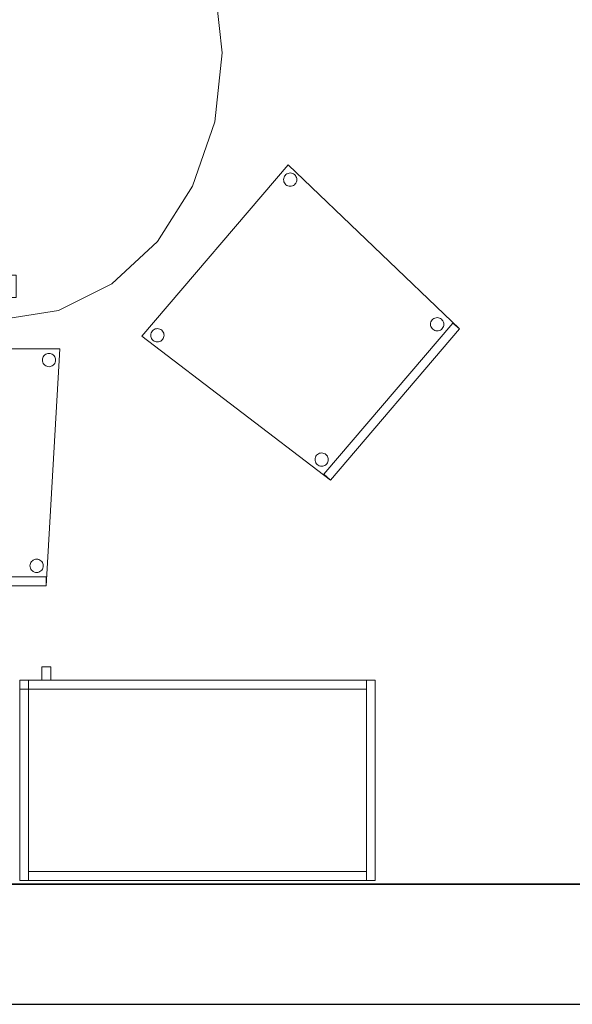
# Model space of a CAD drawing. Header units: metres. Extents: x 397.7 to 427.5, y 12.7 to 28.4.
# Tile 9 of 138: x 409.2 to 410.5, y 12.8 to 15.1. Entities that reach past the tile are written whole.
import ezdxf

# ---------------------------------------------------------------- set-up
doc = ezdxf.new("R2010")
doc.units = ezdxf.units.M
doc.layers.add('01_SUELOS', color=7, linetype='Continuous', lineweight=25, true_color=0x007f00)
for name, color, linetype, lineweight in [('02_MOBILIARIO', 7, 'Continuous', 18), ('A-DETL-____-MBND', 7, 'Continuous', 18), ('A-WALL-____-MCUT', 7, 'Continuous', 25), ('A-WALL-____-OTLN', 7, 'Continuous', 25), ('Mobiliario', 7, 'Continuous', 18)]:
    doc.layers.add(name, color=color, linetype=linetype, lineweight=lineweight)

# ---------------------------------------------------------------- blocks, each defined once
blk = doc.blocks.new('Family - Taula 200X120_P3-156305-06_CLI_AIGUA_P3')
at = {"layer": 'A-DETL-____-MBND', "color": 253, "true_color": 0xaaaaaa}
for p, q in [((0.368, 1.1795), (0.4965, 1.1999)), ((0.4965, 1.1999), (0.368, 1.1795)), ((0.4965, 1.1999), (1.4896, 1.1999)), ((1.4896, 1.1999), (0.4965, 1.1999)), ((1.4896, 1.1999), (1.6181, 1.1795)), ((1.6181, 1.1795), (1.4896, 1.1999)), ((0.2483, 1.1195), (0.368, 1.1795)), ((0.368, 1.1795), (0.2483, 1.1195)), ((1.6181, 1.1795), (1.7378, 1.1195)), ((1.7378, 1.1195), (1.6181, 1.1795)), ((0.4551, 1.0978), (0.4551, 1.1478)), ((0.4551, 1.1478), (0.4965, 1.1478)), ((0.4965, 1.1478), (0.4551, 1.1478)), ((0.4551, 1.1478), (0.4551, 1.0978)), ((0.4965, 1.1478), (0.4965, 1.0978)), ((0.4965, 1.0978), (0.4965, 1.1478)), ((1.4813, 1.0978), (1.4813, 1.1478)), ((1.4813, 1.1478), (1.5227, 1.1478)), ((1.5227, 1.1478), (1.4813, 1.1478)), ((1.4813, 1.1478), (1.4813, 1.0978)), ((1.5227, 1.1478), (1.5227, 1.0978)), ((1.5227, 1.0978), (1.5227, 1.1478)), ((0.1454, 1.0242), (0.2483, 1.1195)), ((0.2483, 1.1195), (0.1454, 1.0242)), ((1.7378, 1.1195), (1.8407, 1.0242)), ((1.8407, 1.0242), (1.7378, 1.1195)), ((0.4965, 1.0978), (0.4551, 1.0978)), ((0.4551, 1.0978), (0.4965, 1.0978)), ((1.5227, 1.0978), (1.4813, 1.0978)), ((1.4813, 1.0978), (1.5227, 1.0978)), ((0.0665, 0.8999), (0.1454, 1.0242)), ((0.1454, 1.0242), (0.0665, 0.8999)), ((1.8407, 1.0242), (1.9196, 0.8999)), ((1.9196, 0.8999), (1.8407, 1.0242)), ((0.0169, 0.7552), (0.0665, 0.8999)), ((0.0665, 0.8999), (0.0169, 0.7552)), ((1.9196, 0.8999), (1.9692, 0.7552)), ((1.9692, 0.7552), (1.9196, 0.8999)), ((0, 0.5999), (0.0169, 0.7552)), ((0.0169, 0.7552), (0, 0.5999)), ((1.9692, 0.7552), (1.9861, 0.5999)), ((1.9861, 0.5999), (1.9692, 0.7552)), ((0.0169, 0.4447), (0, 0.5999)), ((0, 0.5999), (0.0169, 0.4447)), ((1.9861, 0.5999), (1.9692, 0.4447)), ((1.9692, 0.4447), (1.9861, 0.5999)), ((0.0665, 0.3), (0.0169, 0.4447)), ((0.0169, 0.4447), (0.0665, 0.3)), ((1.9692, 0.4447), (1.9196, 0.3)), ((1.9196, 0.3), (1.9692, 0.4447)), ((0.1454, 0.1757), (0.0665, 0.3)), ((0.0665, 0.3), (0.1454, 0.1757)), ((1.9196, 0.3), (1.8407, 0.1757)), ((1.8407, 0.1757), (1.9196, 0.3)), ((0.2483, 0.0804), (0.1454, 0.1757)), ((0.1454, 0.1757), (0.2483, 0.0804)), ((1.8407, 0.1757), (1.7378, 0.0804)), ((1.7378, 0.0804), (1.8407, 0.1757)), ((0.4551, 0.05), (0.4551, 0.1)), ((0.4551, 0.1), (0.4965, 0.1)), ((0.4965, 0.1), (0.4551, 0.1)), ((0.4551, 0.1), (0.4551, 0.05)), ((0.4965, 0.1), (0.4965, 0.05)), ((0.4965, 0.05), (0.4965, 0.1)), ((1.4813, 0.05), (1.4813, 0.1)), ((1.4813, 0.1), (1.5227, 0.1)), ((1.5227, 0.1), (1.4813, 0.1)), ((1.4813, 0.1), (1.4813, 0.05)), ((1.5227, 0.1), (1.5227, 0.05)), ((1.5227, 0.05), (1.5227, 0.1)), ((0.368, 0.0204), (0.2483, 0.0804)), ((0.2483, 0.0804), (0.368, 0.0204)), ((1.7378, 0.0804), (1.6181, 0.0204)), ((1.6181, 0.0204), (1.7378, 0.0804)), ((0.4965, 0.05), (0.4551, 0.05)), ((0.4551, 0.05), (0.4965, 0.05)), ((1.5227, 0.05), (1.4813, 0.05)), ((1.4813, 0.05), (1.5227, 0.05)), ((0.4965, 0), (0.368, 0.0204)), ((0.368, 0.0204), (0.4965, 0)), ((1.4896, 0), (0.4965, 0)), ((0.4965, 0), (1.4896, 0)), ((1.6181, 0.0204), (1.4896, 0)), ((1.4896, 0), (1.6181, 0.0204))]:
    blk.add_line(p, q, dxfattribs=at)
blk = doc.blocks.new('Family - Paviment P3-156431-06_CLI_AIGUA_P3')
at = {"layer": '01_SUELOS', "color": 9, "true_color": 0xaad4aa}
for p, q in [((0, 0), (25.4182, 0)), ((25.4182, 0), (0, 0))]:
    blk.add_line(p, q, dxfattribs=at)
blk = doc.blocks.new('Family - Cadira confident_P3-156468-06_CLI_AIGUA_P3')
at = {"layer": 'A-DETL-____-MBND', "color": 253, "true_color": 0xaaaaaa}
for p, q in [((0, 0.3232), (0.329, 0.7083)), ((0.329, 0.7083), (0, 0.3232)), ((0.329, 0.7083), (0.7145, 0.3395)), ((0.7145, 0.3395), (0.329, 0.7083)), ((0.3223, 0.6847), (0.3241, 0.6866)), ((0.3241, 0.6866), (0.3223, 0.6847)), ((0.3241, 0.6866), (0.3263, 0.688)), ((0.3263, 0.688), (0.3241, 0.6866)), ((0.3263, 0.688), (0.3287, 0.6891)), ((0.3287, 0.6891), (0.3263, 0.688)), ((0.3287, 0.6891), (0.3312, 0.6898)), ((0.3312, 0.6898), (0.3287, 0.6891)), ((0.3312, 0.6898), (0.3338, 0.69)), ((0.3338, 0.69), (0.3312, 0.6898)), ((0.3338, 0.69), (0.3364, 0.6897)), ((0.3364, 0.6897), (0.3338, 0.69)), ((0.3364, 0.6897), (0.3389, 0.689)), ((0.3389, 0.689), (0.3364, 0.6897)), ((0.3389, 0.689), (0.3412, 0.6879)), ((0.3412, 0.6879), (0.3389, 0.689)), ((0.3412, 0.6879), (0.3434, 0.6864)), ((0.3434, 0.6864), (0.3412, 0.6879)), ((0.3434, 0.6864), (0.3452, 0.6845)), ((0.3452, 0.6845), (0.3434, 0.6864)), ((0.3187, 0.6752), (0.319, 0.6778)), ((0.319, 0.6778), (0.3187, 0.6752)), ((0.3189, 0.6726), (0.3187, 0.6752)), ((0.3187, 0.6752), (0.3189, 0.6726)), ((0.3196, 0.67), (0.3189, 0.6726)), ((0.3189, 0.6726), (0.3196, 0.67)), ((0.319, 0.6778), (0.3197, 0.6803)), ((0.3197, 0.6803), (0.319, 0.6778)), ((0.3206, 0.6677), (0.3196, 0.67)), ((0.3196, 0.67), (0.3206, 0.6677)), ((0.3197, 0.6803), (0.3208, 0.6826)), ((0.3208, 0.6826), (0.3197, 0.6803)), ((0.3221, 0.6655), (0.3206, 0.6677)), ((0.3206, 0.6677), (0.3221, 0.6655)), ((0.3208, 0.6826), (0.3223, 0.6847)), ((0.3223, 0.6847), (0.3208, 0.6826)), ((0.3239, 0.6637), (0.3221, 0.6655)), ((0.3221, 0.6655), (0.3239, 0.6637)), ((0.345, 0.6653), (0.3431, 0.6635)), ((0.3431, 0.6635), (0.345, 0.6653)), ((0.3465, 0.6674), (0.345, 0.6653)), ((0.345, 0.6653), (0.3465, 0.6674)), ((0.3452, 0.6845), (0.3466, 0.6824)), ((0.3466, 0.6824), (0.3452, 0.6845)), ((0.3476, 0.6698), (0.3465, 0.6674)), ((0.3465, 0.6674), (0.3476, 0.6698)), ((0.3466, 0.6824), (0.3477, 0.68)), ((0.3477, 0.68), (0.3466, 0.6824)), ((0.3483, 0.6723), (0.3476, 0.6698)), ((0.3476, 0.6698), (0.3483, 0.6723)), ((0.3477, 0.68), (0.3484, 0.6775)), ((0.3484, 0.6775), (0.3477, 0.68)), ((0.3486, 0.6749), (0.3483, 0.6723)), ((0.3483, 0.6723), (0.3486, 0.6749)), ((0.3484, 0.6775), (0.3486, 0.6749)), ((0.3486, 0.6749), (0.3484, 0.6775)), ((0.326, 0.6622), (0.3239, 0.6637)), ((0.3239, 0.6637), (0.326, 0.6622)), ((0.3284, 0.661), (0.326, 0.6622)), ((0.326, 0.6622), (0.3284, 0.661)), ((0.3309, 0.6603), (0.3284, 0.661)), ((0.3284, 0.661), (0.3309, 0.6603)), ((0.3335, 0.6601), (0.3309, 0.6603)), ((0.3309, 0.6603), (0.3335, 0.6601)), ((0.3361, 0.6603), (0.3335, 0.6601)), ((0.3335, 0.6601), (0.3361, 0.6603)), ((0.3386, 0.6609), (0.3361, 0.6603)), ((0.3361, 0.6603), (0.3386, 0.6609)), ((0.341, 0.662), (0.3386, 0.6609)), ((0.3386, 0.6609), (0.341, 0.662)), ((0.3431, 0.6635), (0.341, 0.662)), ((0.341, 0.662), (0.3431, 0.6635)), ((0.6495, 0.3528), (0.6502, 0.3553)), ((0.6502, 0.3553), (0.6495, 0.3528)), ((0.6502, 0.3553), (0.6513, 0.3576)), ((0.6513, 0.3576), (0.6502, 0.3553)), ((0.6513, 0.3576), (0.6528, 0.3597)), ((0.6528, 0.3597), (0.6513, 0.3576)), ((0.6528, 0.3597), (0.6547, 0.3616)), ((0.6547, 0.3616), (0.6528, 0.3597)), ((0.6547, 0.3616), (0.6568, 0.363)), ((0.6568, 0.363), (0.6547, 0.3616)), ((0.6568, 0.363), (0.6592, 0.3641)), ((0.6592, 0.3641), (0.6568, 0.363)), ((0.6592, 0.3641), (0.6617, 0.3648)), ((0.6617, 0.3648), (0.6592, 0.3641)), ((0.6617, 0.3648), (0.6643, 0.365)), ((0.6643, 0.365), (0.6617, 0.3648)), ((0.6643, 0.365), (0.6669, 0.3647)), ((0.6669, 0.3647), (0.6643, 0.365)), ((0.6669, 0.3647), (0.6694, 0.364)), ((0.6694, 0.364), (0.6669, 0.3647)), ((0.6694, 0.364), (0.6718, 0.3629)), ((0.6718, 0.3629), (0.6694, 0.364)), ((0.6718, 0.3629), (0.6739, 0.3614)), ((0.6739, 0.3614), (0.6718, 0.3629)), ((0.6739, 0.3614), (0.6757, 0.3595)), ((0.6757, 0.3595), (0.6739, 0.3614)), ((0.6757, 0.3595), (0.6772, 0.3574)), ((0.6772, 0.3574), (0.6757, 0.3595)), ((0.6772, 0.3574), (0.6783, 0.355)), ((0.6783, 0.355), (0.6772, 0.3574)), ((0.6783, 0.355), (0.6789, 0.3525)), ((0.6789, 0.3525), (0.6783, 0.355)), ((0.0208, 0.3305), (0.022, 0.3329)), ((0.022, 0.3329), (0.0208, 0.3305)), ((0.022, 0.3329), (0.0235, 0.335)), ((0.0235, 0.335), (0.022, 0.3329)), ((0.0235, 0.335), (0.0253, 0.3368)), ((0.0253, 0.3368), (0.0235, 0.335)), ((0.0253, 0.3368), (0.0275, 0.3383)), ((0.0275, 0.3383), (0.0253, 0.3368)), ((0.0275, 0.3383), (0.0298, 0.3394)), ((0.0298, 0.3394), (0.0275, 0.3383)), ((0.0298, 0.3394), (0.0324, 0.34)), ((0.0324, 0.34), (0.0298, 0.3394)), ((0.0324, 0.34), (0.035, 0.3402)), ((0.035, 0.3402), (0.0324, 0.34)), ((0.035, 0.3402), (0.0376, 0.34)), ((0.0376, 0.34), (0.035, 0.3402)), ((0.0376, 0.34), (0.0401, 0.3393)), ((0.0401, 0.3393), (0.0376, 0.34)), ((0.0401, 0.3393), (0.0424, 0.3382)), ((0.0424, 0.3382), (0.0401, 0.3393)), ((0.0424, 0.3382), (0.0445, 0.3366)), ((0.0445, 0.3366), (0.0424, 0.3382)), ((0.0445, 0.3366), (0.0464, 0.3348)), ((0.0464, 0.3348), (0.0445, 0.3366)), ((0.0464, 0.3348), (0.0478, 0.3326)), ((0.0478, 0.3326), (0.0464, 0.3348)), ((0.0478, 0.3326), (0.0489, 0.3303)), ((0.0489, 0.3303), (0.0478, 0.3326)), ((0.4092, 0.013), (0.6993, 0.3525)), ((0.6993, 0.3525), (0.4092, 0.013)), ((0.7145, 0.3395), (0.4244, 0)), ((0.4244, 0), (0.7145, 0.3395)), ((0.7145, 0.3395), (0.4244, 0)), ((0.4244, 0), (0.7145, 0.3395)), ((0.6492, 0.3502), (0.6495, 0.3528)), ((0.6495, 0.3528), (0.6492, 0.3502)), ((0.6494, 0.3476), (0.6492, 0.3502)), ((0.6492, 0.3502), (0.6494, 0.3476)), ((0.6501, 0.3451), (0.6494, 0.3476)), ((0.6494, 0.3476), (0.6501, 0.3451)), ((0.6512, 0.3427), (0.6501, 0.3451)), ((0.6501, 0.3451), (0.6512, 0.3427)), ((0.6526, 0.3405), (0.6512, 0.3427)), ((0.6512, 0.3427), (0.6526, 0.3405)), ((0.6545, 0.3387), (0.6526, 0.3405)), ((0.6526, 0.3405), (0.6545, 0.3387)), ((0.6566, 0.3372), (0.6545, 0.3387)), ((0.6545, 0.3387), (0.6566, 0.3372)), ((0.6589, 0.336), (0.6566, 0.3372)), ((0.6566, 0.3372), (0.6589, 0.336)), ((0.6614, 0.3353), (0.6589, 0.336)), ((0.6589, 0.336), (0.6614, 0.3353)), ((0.664, 0.3351), (0.6614, 0.3353)), ((0.6614, 0.3353), (0.664, 0.3351)), ((0.6666, 0.3353), (0.664, 0.3351)), ((0.664, 0.3351), (0.6666, 0.3353)), ((0.6691, 0.3359), (0.6666, 0.3353)), ((0.6666, 0.3353), (0.6691, 0.3359)), ((0.6715, 0.337), (0.6691, 0.3359)), ((0.6691, 0.3359), (0.6715, 0.337)), ((0.6737, 0.3385), (0.6715, 0.337)), ((0.6715, 0.337), (0.6737, 0.3385)), ((0.6755, 0.3403), (0.6737, 0.3385)), ((0.6737, 0.3385), (0.6755, 0.3403)), ((0.677, 0.3424), (0.6755, 0.3403)), ((0.6755, 0.3403), (0.677, 0.3424)), ((0.6782, 0.3448), (0.677, 0.3424)), ((0.677, 0.3424), (0.6782, 0.3448)), ((0.6789, 0.3473), (0.6782, 0.3448)), ((0.6782, 0.3448), (0.6789, 0.3473)), ((0.6789, 0.3525), (0.6791, 0.3499)), ((0.6791, 0.3499), (0.6789, 0.3525)), ((0.6791, 0.3499), (0.6789, 0.3473)), ((0.6789, 0.3473), (0.6791, 0.3499)), ((0.6993, 0.3525), (0.7145, 0.3395)), ((0.7145, 0.3395), (0.6993, 0.3525)), ((0.4244, 0), (0, 0.3232)), ((0, 0.3232), (0.4244, 0)), ((0.0199, 0.3254), (0.0201, 0.328)), ((0.0201, 0.328), (0.0199, 0.3254)), ((0.0201, 0.3228), (0.0199, 0.3254)), ((0.0199, 0.3254), (0.0201, 0.3228)), ((0.0201, 0.328), (0.0208, 0.3305)), ((0.0208, 0.3305), (0.0201, 0.328)), ((0.0207, 0.3203), (0.0201, 0.3228)), ((0.0201, 0.3228), (0.0207, 0.3203)), ((0.0218, 0.318), (0.0207, 0.3203)), ((0.0207, 0.3203), (0.0218, 0.318)), ((0.0233, 0.3158), (0.0218, 0.318)), ((0.0218, 0.318), (0.0233, 0.3158)), ((0.0251, 0.3139), (0.0233, 0.3158)), ((0.0233, 0.3158), (0.0251, 0.3139)), ((0.0272, 0.3124), (0.0251, 0.3139)), ((0.0251, 0.3139), (0.0272, 0.3124)), ((0.0296, 0.3113), (0.0272, 0.3124)), ((0.0272, 0.3124), (0.0296, 0.3113)), ((0.0321, 0.3106), (0.0296, 0.3113)), ((0.0296, 0.3113), (0.0321, 0.3106)), ((0.0347, 0.3104), (0.0321, 0.3106)), ((0.0321, 0.3106), (0.0347, 0.3104)), ((0.0373, 0.3106), (0.0347, 0.3104)), ((0.0347, 0.3104), (0.0373, 0.3106)), ((0.0398, 0.3112), (0.0373, 0.3106)), ((0.0373, 0.3106), (0.0398, 0.3112)), ((0.0422, 0.3123), (0.0398, 0.3112)), ((0.0398, 0.3112), (0.0422, 0.3123)), ((0.0443, 0.3138), (0.0422, 0.3123)), ((0.0422, 0.3123), (0.0443, 0.3138)), ((0.0462, 0.3156), (0.0443, 0.3138)), ((0.0443, 0.3138), (0.0462, 0.3156)), ((0.0477, 0.3177), (0.0462, 0.3156)), ((0.0462, 0.3156), (0.0477, 0.3177)), ((0.0488, 0.3201), (0.0477, 0.3177)), ((0.0477, 0.3177), (0.0488, 0.3201)), ((0.0495, 0.3226), (0.0488, 0.3201)), ((0.0488, 0.3201), (0.0495, 0.3226)), ((0.0489, 0.3303), (0.0496, 0.3278)), ((0.0496, 0.3278), (0.0489, 0.3303)), ((0.0498, 0.3252), (0.0495, 0.3226)), ((0.0495, 0.3226), (0.0498, 0.3252)), ((0.0496, 0.3278), (0.0498, 0.3252)), ((0.0498, 0.3252), (0.0496, 0.3278)), ((0.3894, 0.0461), (0.3896, 0.0487)), ((0.3896, 0.0487), (0.3894, 0.0461)), ((0.3896, 0.0435), (0.3894, 0.0461)), ((0.3894, 0.0461), (0.3896, 0.0435)), ((0.3896, 0.0487), (0.3903, 0.0512)), ((0.3903, 0.0512), (0.3896, 0.0487)), ((0.3903, 0.0512), (0.3915, 0.0535)), ((0.3915, 0.0535), (0.3903, 0.0512)), ((0.3915, 0.0535), (0.393, 0.0556)), ((0.393, 0.0556), (0.3915, 0.0535)), ((0.393, 0.0556), (0.3948, 0.0575)), ((0.3948, 0.0575), (0.393, 0.0556)), ((0.3948, 0.0575), (0.397, 0.0589)), ((0.397, 0.0589), (0.3948, 0.0575)), ((0.397, 0.0589), (0.3993, 0.06)), ((0.3993, 0.06), (0.397, 0.0589)), ((0.3993, 0.06), (0.4019, 0.0607)), ((0.4019, 0.0607), (0.3993, 0.06)), ((0.4019, 0.0607), (0.4045, 0.0609)), ((0.4045, 0.0609), (0.4019, 0.0607)), ((0.4045, 0.0609), (0.4071, 0.0606)), ((0.4071, 0.0606), (0.4045, 0.0609)), ((0.4071, 0.0606), (0.4096, 0.0599)), ((0.4096, 0.0599), (0.4071, 0.0606)), ((0.4096, 0.0599), (0.4119, 0.0588)), ((0.4119, 0.0588), (0.4096, 0.0599)), ((0.4119, 0.0588), (0.414, 0.0573)), ((0.414, 0.0573), (0.4119, 0.0588)), ((0.414, 0.0573), (0.4159, 0.0554)), ((0.4159, 0.0554), (0.414, 0.0573)), ((0.4159, 0.0554), (0.4173, 0.0533)), ((0.4173, 0.0533), (0.4159, 0.0554)), ((0.4173, 0.0533), (0.4184, 0.0509)), ((0.4184, 0.0509), (0.4173, 0.0533)), ((0.4184, 0.0509), (0.4191, 0.0484)), ((0.4191, 0.0484), (0.4184, 0.0509)), ((0.4193, 0.0458), (0.419, 0.0432)), ((0.419, 0.0432), (0.4193, 0.0458)), ((0.4191, 0.0484), (0.4193, 0.0458)), ((0.4193, 0.0458), (0.4191, 0.0484)), ((0.3902, 0.0409), (0.3896, 0.0435)), ((0.3896, 0.0435), (0.3902, 0.0409)), ((0.3913, 0.0386), (0.3902, 0.0409)), ((0.3902, 0.0409), (0.3913, 0.0386)), ((0.3928, 0.0364), (0.3913, 0.0386)), ((0.3913, 0.0386), (0.3928, 0.0364)), ((0.3946, 0.0346), (0.3928, 0.0364)), ((0.3928, 0.0364), (0.3946, 0.0346)), ((0.3967, 0.0331), (0.3946, 0.0346)), ((0.3946, 0.0346), (0.3967, 0.0331)), ((0.3991, 0.0319), (0.3967, 0.0331)), ((0.3967, 0.0331), (0.3991, 0.0319)), ((0.4016, 0.0312), (0.3991, 0.0319)), ((0.3991, 0.0319), (0.4016, 0.0312)), ((0.4042, 0.031), (0.4016, 0.0312)), ((0.4016, 0.0312), (0.4042, 0.031)), ((0.4068, 0.0312), (0.4042, 0.031)), ((0.4042, 0.031), (0.4068, 0.0312)), ((0.4093, 0.0318), (0.4068, 0.0312)), ((0.4068, 0.0312), (0.4093, 0.0318)), ((0.4117, 0.0329), (0.4093, 0.0318)), ((0.4093, 0.0318), (0.4117, 0.0329)), ((0.4138, 0.0344), (0.4117, 0.0329)), ((0.4117, 0.0329), (0.4138, 0.0344)), ((0.4157, 0.0362), (0.4138, 0.0344)), ((0.4138, 0.0344), (0.4157, 0.0362)), ((0.4172, 0.0383), (0.4157, 0.0362)), ((0.4157, 0.0362), (0.4172, 0.0383)), ((0.4183, 0.0407), (0.4172, 0.0383)), ((0.4172, 0.0383), (0.4183, 0.0407)), ((0.419, 0.0432), (0.4183, 0.0407)), ((0.4183, 0.0407), (0.419, 0.0432)), ((0.4244, 0), (0.4092, 0.013)), ((0.4092, 0.013), (0.4244, 0))]:
    blk.add_line(p, q, dxfattribs=at)
blk = doc.blocks.new('Family - Cadira confident_P3-156472-06_CLI_AIGUA_P3')
at = {"layer": 'A-DETL-____-MBND', "color": 253, "true_color": 0xaaaaaa}
for p, q in [((0.0297, 0.0003), (0, 0.5329)), ((0, 0.5329), (0.5065, 0.5326)), ((0.5065, 0.5326), (0, 0.5329)), ((0, 0.5329), (0.0297, 0.0003)), ((0.5065, 0.5326), (0.4762, 0)), ((0.4762, 0), (0.5065, 0.5326)), ((0.0073, 0.5078), (0.0076, 0.5104)), ((0.0076, 0.5104), (0.0073, 0.5078)), ((0.0076, 0.5104), (0.0082, 0.5129)), ((0.0082, 0.5129), (0.0076, 0.5104)), ((0.0082, 0.5129), (0.0093, 0.5152)), ((0.0093, 0.5152), (0.0082, 0.5129)), ((0.0093, 0.5152), (0.0108, 0.5174)), ((0.0108, 0.5174), (0.0093, 0.5152)), ((0.0108, 0.5174), (0.0127, 0.5192)), ((0.0127, 0.5192), (0.0108, 0.5174)), ((0.0127, 0.5192), (0.0148, 0.5207)), ((0.0148, 0.5207), (0.0127, 0.5192)), ((0.0148, 0.5207), (0.0172, 0.5218)), ((0.0172, 0.5218), (0.0148, 0.5207)), ((0.0172, 0.5218), (0.0197, 0.5225)), ((0.0197, 0.5225), (0.0172, 0.5218)), ((0.0197, 0.5225), (0.0223, 0.5227)), ((0.0223, 0.5227), (0.0197, 0.5225)), ((0.0223, 0.5227), (0.0249, 0.5225)), ((0.0249, 0.5225), (0.0223, 0.5227)), ((0.0249, 0.5225), (0.0274, 0.5218)), ((0.0274, 0.5218), (0.0249, 0.5225)), ((0.0274, 0.5218), (0.0297, 0.5207)), ((0.0297, 0.5207), (0.0274, 0.5218)), ((0.0297, 0.5207), (0.0319, 0.5192)), ((0.0319, 0.5192), (0.0297, 0.5207)), ((0.0319, 0.5192), (0.0337, 0.5174)), ((0.0337, 0.5174), (0.0319, 0.5192)), ((0.0337, 0.5174), (0.0352, 0.5152)), ((0.0352, 0.5152), (0.0337, 0.5174)), ((0.0352, 0.5152), (0.0363, 0.5129)), ((0.0363, 0.5129), (0.0352, 0.5152)), ((0.0363, 0.5129), (0.037, 0.5104)), ((0.037, 0.5104), (0.0363, 0.5129)), ((0.037, 0.5104), (0.0372, 0.5078)), ((0.0372, 0.5078), (0.037, 0.5104)), ((0.4673, 0.5075), (0.4676, 0.5101)), ((0.4676, 0.5101), (0.4673, 0.5075)), ((0.4676, 0.5101), (0.4682, 0.5126)), ((0.4682, 0.5126), (0.4676, 0.5101)), ((0.4682, 0.5126), (0.4693, 0.515)), ((0.4693, 0.515), (0.4682, 0.5126)), ((0.4693, 0.515), (0.4708, 0.5171)), ((0.4708, 0.5171), (0.4693, 0.515)), ((0.4708, 0.5171), (0.4727, 0.519)), ((0.4727, 0.519), (0.4708, 0.5171)), ((0.4727, 0.519), (0.4748, 0.5204)), ((0.4748, 0.5204), (0.4727, 0.519)), ((0.4748, 0.5204), (0.4772, 0.5215)), ((0.4772, 0.5215), (0.4748, 0.5204)), ((0.4772, 0.5215), (0.4797, 0.5222)), ((0.4797, 0.5222), (0.4772, 0.5215)), ((0.4797, 0.5222), (0.4823, 0.5224)), ((0.4823, 0.5224), (0.4797, 0.5222)), ((0.4823, 0.5224), (0.4849, 0.5222)), ((0.4849, 0.5222), (0.4823, 0.5224)), ((0.4849, 0.5222), (0.4874, 0.5215)), ((0.4874, 0.5215), (0.4849, 0.5222)), ((0.4874, 0.5215), (0.4897, 0.5204)), ((0.4897, 0.5204), (0.4874, 0.5215)), ((0.4897, 0.5204), (0.4919, 0.519)), ((0.4919, 0.519), (0.4897, 0.5204)), ((0.4919, 0.519), (0.4937, 0.5171)), ((0.4937, 0.5171), (0.4919, 0.519)), ((0.4937, 0.5171), (0.4952, 0.515)), ((0.4952, 0.515), (0.4937, 0.5171)), ((0.4952, 0.515), (0.4963, 0.5126)), ((0.4963, 0.5126), (0.4952, 0.515)), ((0.4963, 0.5126), (0.497, 0.5101)), ((0.497, 0.5101), (0.4963, 0.5126)), ((0.497, 0.5101), (0.4972, 0.5075)), ((0.4972, 0.5075), (0.497, 0.5101)), ((0.0076, 0.5052), (0.0073, 0.5078)), ((0.0073, 0.5078), (0.0076, 0.5052)), ((0.0082, 0.5027), (0.0076, 0.5052)), ((0.0076, 0.5052), (0.0082, 0.5027)), ((0.0093, 0.5003), (0.0082, 0.5027)), ((0.0082, 0.5027), (0.0093, 0.5003)), ((0.0108, 0.4982), (0.0093, 0.5003)), ((0.0093, 0.5003), (0.0108, 0.4982)), ((0.0127, 0.4963), (0.0108, 0.4982)), ((0.0108, 0.4982), (0.0127, 0.4963)), ((0.0148, 0.4948), (0.0127, 0.4963)), ((0.0127, 0.4963), (0.0148, 0.4948)), ((0.0172, 0.4937), (0.0148, 0.4948)), ((0.0148, 0.4948), (0.0172, 0.4937)), ((0.0197, 0.4931), (0.0172, 0.4937)), ((0.0172, 0.4937), (0.0197, 0.4931)), ((0.0223, 0.4928), (0.0197, 0.4931)), ((0.0197, 0.4931), (0.0223, 0.4928)), ((0.0249, 0.4931), (0.0223, 0.4928)), ((0.0223, 0.4928), (0.0249, 0.4931)), ((0.0274, 0.4937), (0.0249, 0.4931)), ((0.0249, 0.4931), (0.0274, 0.4937)), ((0.0297, 0.4948), (0.0274, 0.4937)), ((0.0274, 0.4937), (0.0297, 0.4948)), ((0.0319, 0.4963), (0.0297, 0.4948)), ((0.0297, 0.4948), (0.0319, 0.4963)), ((0.0337, 0.4982), (0.0319, 0.4963)), ((0.0319, 0.4963), (0.0337, 0.4982)), ((0.0352, 0.5003), (0.0337, 0.4982)), ((0.0337, 0.4982), (0.0352, 0.5003)), ((0.0363, 0.5027), (0.0352, 0.5003)), ((0.0352, 0.5003), (0.0363, 0.5027)), ((0.037, 0.5052), (0.0363, 0.5027)), ((0.0363, 0.5027), (0.037, 0.5052)), ((0.0372, 0.5078), (0.037, 0.5052)), ((0.037, 0.5052), (0.0372, 0.5078)), ((0.4676, 0.5049), (0.4673, 0.5075)), ((0.4673, 0.5075), (0.4676, 0.5049)), ((0.4682, 0.5024), (0.4676, 0.5049)), ((0.4676, 0.5049), (0.4682, 0.5024)), ((0.4693, 0.5), (0.4682, 0.5024)), ((0.4682, 0.5024), (0.4693, 0.5)), ((0.4708, 0.4979), (0.4693, 0.5)), ((0.4693, 0.5), (0.4708, 0.4979)), ((0.4727, 0.4961), (0.4708, 0.4979)), ((0.4708, 0.4979), (0.4727, 0.4961)), ((0.4748, 0.4946), (0.4727, 0.4961)), ((0.4727, 0.4961), (0.4748, 0.4946)), ((0.4772, 0.4935), (0.4748, 0.4946)), ((0.4748, 0.4946), (0.4772, 0.4935)), ((0.4797, 0.4928), (0.4772, 0.4935)), ((0.4772, 0.4935), (0.4797, 0.4928)), ((0.4823, 0.4926), (0.4797, 0.4928)), ((0.4797, 0.4928), (0.4823, 0.4926)), ((0.4849, 0.4928), (0.4823, 0.4926)), ((0.4823, 0.4926), (0.4849, 0.4928)), ((0.4874, 0.4935), (0.4849, 0.4928)), ((0.4849, 0.4928), (0.4874, 0.4935)), ((0.4897, 0.4946), (0.4874, 0.4935)), ((0.4874, 0.4935), (0.4897, 0.4946)), ((0.4919, 0.4961), (0.4897, 0.4946)), ((0.4897, 0.4946), (0.4919, 0.4961)), ((0.4937, 0.4979), (0.4919, 0.4961)), ((0.4919, 0.4961), (0.4937, 0.4979)), ((0.4952, 0.5), (0.4937, 0.4979)), ((0.4937, 0.4979), (0.4952, 0.5)), ((0.4963, 0.5024), (0.4952, 0.5)), ((0.4952, 0.5), (0.4963, 0.5024)), ((0.497, 0.5049), (0.4963, 0.5024)), ((0.4963, 0.5024), (0.497, 0.5049)), ((0.4972, 0.5075), (0.497, 0.5049)), ((0.497, 0.5049), (0.4972, 0.5075)), ((0.0394, 0.0454), (0.0397, 0.0479)), ((0.0397, 0.0479), (0.0394, 0.0454)), ((0.0397, 0.0428), (0.0394, 0.0454)), ((0.0394, 0.0454), (0.0397, 0.0428)), ((0.0397, 0.0479), (0.0403, 0.0505)), ((0.0403, 0.0505), (0.0397, 0.0479)), ((0.0403, 0.0505), (0.0414, 0.0528)), ((0.0414, 0.0528), (0.0403, 0.0505)), ((0.0414, 0.0528), (0.0429, 0.055)), ((0.0429, 0.055), (0.0414, 0.0528)), ((0.0429, 0.055), (0.0448, 0.0568)), ((0.0448, 0.0568), (0.0429, 0.055)), ((0.0448, 0.0568), (0.0469, 0.0583)), ((0.0469, 0.0583), (0.0448, 0.0568)), ((0.0469, 0.0583), (0.0493, 0.0594)), ((0.0493, 0.0594), (0.0469, 0.0583)), ((0.0493, 0.0594), (0.0518, 0.0601)), ((0.0518, 0.0601), (0.0493, 0.0594)), ((0.0518, 0.0601), (0.0544, 0.0603)), ((0.0544, 0.0603), (0.0518, 0.0601)), ((0.0544, 0.0603), (0.057, 0.0601)), ((0.057, 0.0601), (0.0544, 0.0603)), ((0.057, 0.0601), (0.0595, 0.0594)), ((0.0595, 0.0594), (0.057, 0.0601)), ((0.0595, 0.0594), (0.0618, 0.0583)), ((0.0618, 0.0583), (0.0595, 0.0594)), ((0.0618, 0.0583), (0.064, 0.0568)), ((0.064, 0.0568), (0.0618, 0.0583)), ((0.064, 0.0568), (0.0658, 0.055)), ((0.0658, 0.055), (0.064, 0.0568)), ((0.0658, 0.055), (0.0673, 0.0528)), ((0.0673, 0.0528), (0.0658, 0.055)), ((0.0673, 0.0528), (0.0684, 0.0505)), ((0.0684, 0.0505), (0.0673, 0.0528)), ((0.0684, 0.0505), (0.0691, 0.0479)), ((0.0691, 0.0479), (0.0684, 0.0505)), ((0.0691, 0.0479), (0.0693, 0.0454)), ((0.0693, 0.0454), (0.0691, 0.0479)), ((0.0693, 0.0454), (0.0691, 0.0428)), ((0.0691, 0.0428), (0.0693, 0.0454)), ((0.4394, 0.0451), (0.4397, 0.0477)), ((0.4397, 0.0477), (0.4394, 0.0451)), ((0.4397, 0.0425), (0.4394, 0.0451)), ((0.4394, 0.0451), (0.4397, 0.0425)), ((0.4397, 0.0477), (0.4403, 0.0502)), ((0.4403, 0.0502), (0.4397, 0.0477)), ((0.4403, 0.0502), (0.4414, 0.0526)), ((0.4414, 0.0526), (0.4403, 0.0502)), ((0.4414, 0.0526), (0.4429, 0.0547)), ((0.4429, 0.0547), (0.4414, 0.0526)), ((0.4429, 0.0547), (0.4448, 0.0566)), ((0.4448, 0.0566), (0.4429, 0.0547)), ((0.4448, 0.0566), (0.4469, 0.0581)), ((0.4469, 0.0581), (0.4448, 0.0566)), ((0.4469, 0.0581), (0.4493, 0.0592)), ((0.4493, 0.0592), (0.4469, 0.0581)), ((0.4493, 0.0592), (0.4518, 0.0598)), ((0.4518, 0.0598), (0.4493, 0.0592)), ((0.4518, 0.0598), (0.4544, 0.0601)), ((0.4544, 0.0601), (0.4518, 0.0598)), ((0.4544, 0.0601), (0.457, 0.0598)), ((0.457, 0.0598), (0.4544, 0.0601)), ((0.457, 0.0598), (0.4595, 0.0592)), ((0.4595, 0.0592), (0.457, 0.0598)), ((0.4595, 0.0592), (0.4618, 0.0581)), ((0.4618, 0.0581), (0.4595, 0.0592)), ((0.4618, 0.0581), (0.464, 0.0566)), ((0.464, 0.0566), (0.4618, 0.0581)), ((0.464, 0.0566), (0.4658, 0.0547)), ((0.4658, 0.0547), (0.464, 0.0566)), ((0.4658, 0.0547), (0.4673, 0.0526)), ((0.4673, 0.0526), (0.4658, 0.0547)), ((0.4673, 0.0526), (0.4684, 0.0502)), ((0.4684, 0.0502), (0.4673, 0.0526)), ((0.4684, 0.0502), (0.4691, 0.0477)), ((0.4691, 0.0477), (0.4684, 0.0502)), ((0.4691, 0.0477), (0.4693, 0.0451)), ((0.4693, 0.0451), (0.4691, 0.0477)), ((0.4693, 0.0451), (0.4691, 0.0425)), ((0.4691, 0.0425), (0.4693, 0.0451)), ((0.0403, 0.0402), (0.0397, 0.0428)), ((0.0397, 0.0428), (0.0403, 0.0402)), ((0.0414, 0.0379), (0.0403, 0.0402)), ((0.0403, 0.0402), (0.0414, 0.0379)), ((0.0429, 0.0357), (0.0414, 0.0379)), ((0.0414, 0.0379), (0.0429, 0.0357)), ((0.0448, 0.0339), (0.0429, 0.0357)), ((0.0429, 0.0357), (0.0448, 0.0339)), ((0.0469, 0.0324), (0.0448, 0.0339)), ((0.0448, 0.0339), (0.0469, 0.0324)), ((0.0493, 0.0313), (0.0469, 0.0324)), ((0.0469, 0.0324), (0.0493, 0.0313)), ((0.0518, 0.0306), (0.0493, 0.0313)), ((0.0493, 0.0313), (0.0518, 0.0306)), ((0.0544, 0.0304), (0.0518, 0.0306)), ((0.0518, 0.0306), (0.0544, 0.0304)), ((0.057, 0.0306), (0.0544, 0.0304)), ((0.0544, 0.0304), (0.057, 0.0306)), ((0.0595, 0.0313), (0.057, 0.0306)), ((0.057, 0.0306), (0.0595, 0.0313)), ((0.0618, 0.0324), (0.0595, 0.0313)), ((0.0595, 0.0313), (0.0618, 0.0324)), ((0.064, 0.0339), (0.0618, 0.0324)), ((0.0618, 0.0324), (0.064, 0.0339)), ((0.0658, 0.0357), (0.064, 0.0339)), ((0.064, 0.0339), (0.0658, 0.0357)), ((0.0673, 0.0379), (0.0658, 0.0357)), ((0.0658, 0.0357), (0.0673, 0.0379)), ((0.0684, 0.0402), (0.0673, 0.0379)), ((0.0673, 0.0379), (0.0684, 0.0402)), ((0.0691, 0.0428), (0.0684, 0.0402)), ((0.0684, 0.0402), (0.0691, 0.0428)), ((0.4403, 0.04), (0.4397, 0.0425)), ((0.4397, 0.0425), (0.4403, 0.04)), ((0.4414, 0.0376), (0.4403, 0.04)), ((0.4403, 0.04), (0.4414, 0.0376)), ((0.4429, 0.0355), (0.4414, 0.0376)), ((0.4414, 0.0376), (0.4429, 0.0355)), ((0.4448, 0.0337), (0.4429, 0.0355)), ((0.4429, 0.0355), (0.4448, 0.0337)), ((0.4469, 0.0322), (0.4448, 0.0337)), ((0.4448, 0.0337), (0.4469, 0.0322)), ((0.4493, 0.0311), (0.4469, 0.0322)), ((0.4469, 0.0322), (0.4493, 0.0311)), ((0.4518, 0.0304), (0.4493, 0.0311)), ((0.4493, 0.0311), (0.4518, 0.0304)), ((0.4544, 0.0302), (0.4518, 0.0304)), ((0.4518, 0.0304), (0.4544, 0.0302)), ((0.457, 0.0304), (0.4544, 0.0302)), ((0.4544, 0.0302), (0.457, 0.0304)), ((0.4595, 0.0311), (0.457, 0.0304)), ((0.457, 0.0304), (0.4595, 0.0311)), ((0.4618, 0.0322), (0.4595, 0.0311)), ((0.4595, 0.0311), (0.4618, 0.0322)), ((0.464, 0.0337), (0.4618, 0.0322)), ((0.4618, 0.0322), (0.464, 0.0337)), ((0.4658, 0.0355), (0.464, 0.0337)), ((0.464, 0.0337), (0.4658, 0.0355)), ((0.4673, 0.0376), (0.4658, 0.0355)), ((0.4658, 0.0355), (0.4673, 0.0376)), ((0.4684, 0.04), (0.4673, 0.0376)), ((0.4673, 0.0376), (0.4684, 0.04)), ((0.4691, 0.0425), (0.4684, 0.04)), ((0.4684, 0.04), (0.4691, 0.0425)), ((0.0297, 0.0003), (0.0297, 0.0203)), ((0.0297, 0.0203), (0.4762, 0.02)), ((0.4762, 0.02), (0.0297, 0.0203)), ((0.0297, 0.0203), (0.0297, 0.0003)), ((0.4762, 0), (0.0297, 0.0003)), ((0.0297, 0.0003), (0.4762, 0)), ((0.4762, 0), (0.0297, 0.0003)), ((0.0297, 0.0003), (0.4762, 0)), ((0.4762, 0.02), (0.4762, 0)), ((0.4762, 0), (0.4762, 0.02))]:
    blk.add_line(p, q, dxfattribs=at)
blk = doc.blocks.new('Family - Armai 80x45_P3-156492-06_CLI_AIGUA_P3')
at = {"layer": '02_MOBILIARIO', "color": 253, "true_color": 0xaaaaaa}
for p, q in [((0.05, 0.45), (0.05, 0.48)), ((0.05, 0.48), (0.07, 0.48)), ((0.05, 0.45), (0.05, 0.48)), ((0.07, 0.48), (0.05, 0.48)), ((0.07, 0.48), (0.07, 0.45)), ((0.07, 0.45), (0.07, 0.48)), ((0, 0.45), (0, 0.43)), ((0, 0.45), (0.02, 0.45)), ((0, 0.45), (0.8, 0.45)), ((0.8, 0.45), (0, 0.45)), ((0, 0), (0, 0.45)), ((0, 0.45), (0, 0)), ((0, 0.43), (0, 0.45)), ((0, 0.45), (0.78, 0.45)), ((0.02, 0.45), (0, 0.45)), ((0, 0), (0, 0.45)), ((0.02, 0.45), (0.02, 0.43)), ((0.02, 0.45), (0.02, 0)), ((0.07, 0.45), (0.05, 0.45)), ((0.05, 0.45), (0.07, 0.45)), ((0.8, 0.45), (0.78, 0.45)), ((0.78, 0), (0.78, 0.45)), ((0.78, 0.43), (0.78, 0.45)), ((0.8, 0.45), (0.8, 0)), ((0.8, 0), (0.8, 0.45)), ((0.8, 0.45), (0.8, 0)), ((0.02, 0.43), (0, 0.43)), ((0.78, 0.43), (0, 0.43)), ((0.8, 0), (0, 0)), ((0, 0), (0.8, 0)), ((0.02, 0), (0, 0)), ((0.02, 0), (0.02, 0.02)), ((0.02, 0.02), (0.78, 0.02)), ((0.78, 0), (0.02, 0)), ((0.78, 0), (0.78, 0.02)), ((0.8, 0), (0.78, 0))]:
    blk.add_line(p, q, dxfattribs=at)
at = {"layer": 'Mobiliario', "color": 253, "true_color": 0xaaaaaa}
for p, q in [((0, 0.45), (0, 0.43)), ((0.02, 0.45), (0, 0.45)), ((0.78, 0.45), (0, 0.45)), ((0, 0.45), (0, 0.43)), ((0.02, 0.45), (0, 0.45)), ((0, 0.45), (0, 0)), ((0.02, 0.43), (0.02, 0.45)), ((0.02, 0), (0.02, 0.45)), ((0.8, 0.45), (0.78, 0.45)), ((0.78, 0.45), (0.78, 0)), ((0.78, 0.43), (0.78, 0.45)), ((0.8, 0), (0.8, 0.45)), ((0, 0.43), (0.02, 0.43)), ((0, 0.43), (0.78, 0.43)), ((0, 0), (0.02, 0)), ((0.78, 0.02), (0.02, 0.02)), ((0.02, 0.02), (0.02, 0)), ((0.02, 0), (0.78, 0)), ((0.78, 0), (0.78, 0.02)), ((0.78, 0), (0.8, 0))]:
    blk.add_line(p, q, dxfattribs=at)
blk = doc.blocks.new('Family - Mur P3-156572-06_CLI_AIGUA_P3')
at = {"layer": 'A-WALL-____-MCUT', "color": 253, "true_color": 0xaaaaaa}
for p, q in [((25.4717, 0.27), (0.0535, 0.27)), ((0, 0), (25.4157, 0))]:
    blk.add_line(p, q, dxfattribs=at)
at = {"layer": 'A-WALL-____-OTLN', "color": 253, "true_color": 0xaaaaaa}
for p, q in [((25.4717, 0.27), (0.0535, 0.27)), ((0, 0), (25.4157, 0))]:
    blk.add_line(p, q, dxfattribs=at)
at = {"layer": 'A-WALL-____-OTLN', "color": 253, "lineweight": 18, "true_color": 0xaaaaaa}
blk.add_line((0, 0), (25.4157, 0), dxfattribs=at)
blk = doc.blocks.new('LONDR55-XX_ZZ-ARQ-CAA-M3D-Londres55_ifc-1-06_CLI_AIGUA_P3')
at = {"layer": '01_SUELOS', "color": 253, "lineweight": 18, "true_color": 0xaaaaaa}
blk.add_blockref('Family - Paviment P3-156431-06_CLI_AIGUA_P3', (398.2952, 13.1106), dxfattribs=at)
at = {"layer": '02_MOBILIARIO', "color": 253, "lineweight": 18, "true_color": 0xaaaaaa}
for name, p in [('Family - Taula 200X120_P3-156305-06_CLI_AIGUA_P3', (407.6792, 14.3793)), ('Family - Cadira confident_P3-156468-06_CLI_AIGUA_P3', (409.4847, 14.0189)), ('Family - Cadira confident_P3-156472-06_CLI_AIGUA_P3', (408.7934, 13.781)), ('Family - Armai 80x45_P3-156492-06_CLI_AIGUA_P3', (409.2097, 13.1188))]:
    blk.add_blockref(name, p, dxfattribs=at)
at = {"layer": 'A-WALL-____-OTLN', "color": 253, "lineweight": 18, "true_color": 0xaaaaaa}
blk.add_blockref('Family - Mur P3-156572-06_CLI_AIGUA_P3', (398.2417, 12.8406), dxfattribs=at)

msp = doc.modelspace()

# ---------------------------------------------------------------- block references
at = {"lineweight": 5}
msp.add_blockref('LONDR55-XX_ZZ-ARQ-CAA-M3D-Londres55_ifc-1-06_CLI_AIGUA_P3', (0, 0), dxfattribs=at)

doc.saveas('drawing.dxf')
